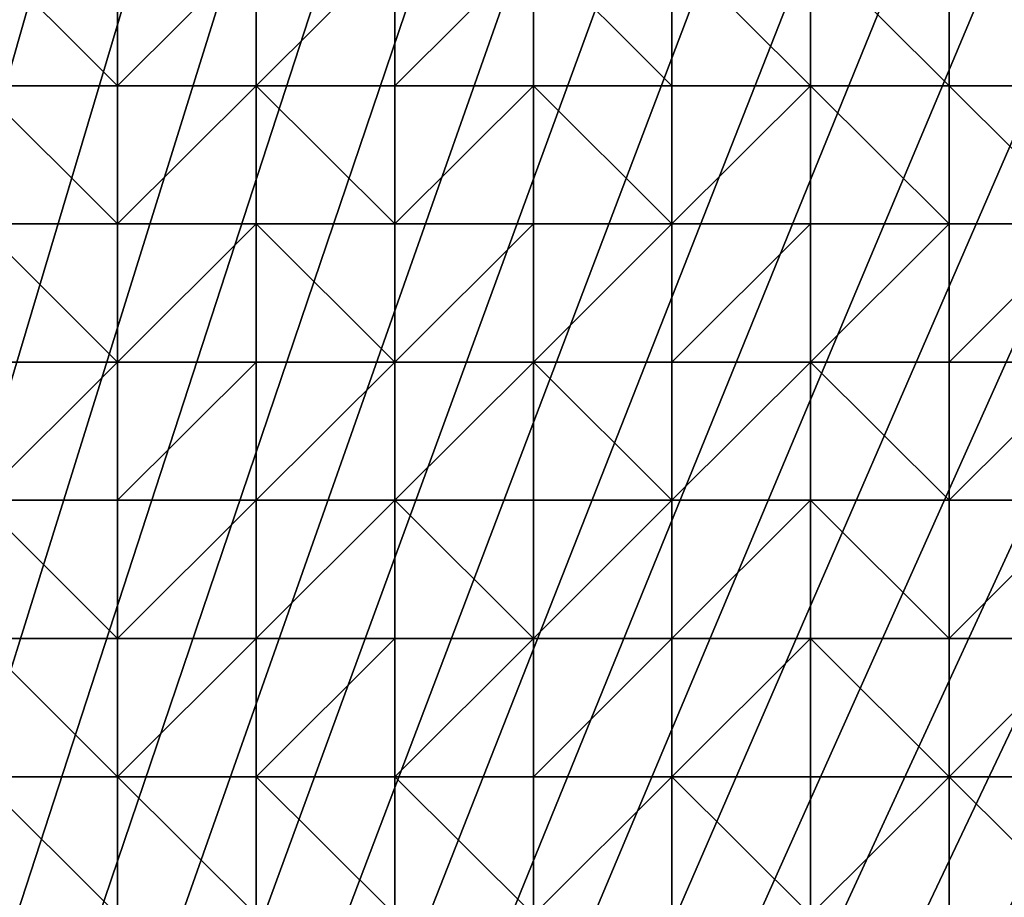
# Model space of a CAD drawing. Header units: metres. Extents: x 58 to 227, y 40 to 252.
# Tile 40 of 78: x 102 to 122, y 166 to 184. Entities that reach past the tile are written whole.
import ezdxf

# ---------------------------------------------------------------- set-up
doc = ezdxf.new("R2010")
doc.units = ezdxf.units.M
doc.header["$MEASUREMENT"] = 0
doc.layers.add('3D_TERRAIN_MODEL', color=18, linetype='CONTINUOUS')

# ---------------------------------------------------------------- blocks, each defined once
blk = doc.blocks.new('WALL_2')
at = {"layer": '3D_TERRAIN_MODEL', "color": 0, "linetype": 'ByBlock'}
mesh = blk.add_polyface(dxfattribs=at)
corners = [(84.062539, 251.568912, -5.557653), (86.931116, 251.568912, -5.557653), (61.113923, 40.187512, -5.557653), (89.799693, 251.568912, -5.557653), (92.66827, 251.568912, -5.557653), (95.536847, 251.568912, -5.557653), (98.405424, 251.568912, -5.557653), (101.274001, 251.568912, -5.557653), (104.142577, 251.568912, -5.557653), (107.011154, 251.568912, -5.557653), (109.879731, 251.568912, -5.557653), (112.748308, 251.568912, -5.557653), (115.616885, 251.568912, -5.557653), (118.485462, 251.568912, -5.557653), (121.354039, 251.568912, -5.557653), (124.222616, 251.568912, -5.557653), (127.091193, 251.568912, -5.557653), (129.95977, 251.568912, -5.557653), (132.828347, 251.568912, -5.557653), (135.696924, 251.568912, -5.557653), (138.565501, 251.568912, -5.557653), (141.434078, 251.568912, -5.557653), (144.302655, 251.568912, -5.557653), (147.171232, 251.568912, -5.557653), (150.039809, 251.568912, -5.557653), (152.908386, 251.568912, -5.557653), (155.776963, 251.568912, -5.557653), (158.64554, 251.568912, -5.557653), (161.514117, 251.568912, -5.557653), (164.382694, 251.568912, -5.557653), (167.251271, 251.568912, -5.557653), (170.119848, 251.568912, -5.557653), (172.988425, 251.568912, -5.557653), (175.857002, 251.568912, -5.557653), (178.725579, 251.568912, -5.557653)]
mesh.append_faces([[corners[k] for k in face] for face in [(0, 1, 2), (1, 3, 2), (3, 4, 2), (4, 5, 2), (5, 6, 2), (6, 7, 2), (7, 8, 2), (8, 9, 2), (9, 10, 2), (10, 11, 2), (11, 12, 2), (12, 13, 2), (13, 14, 2), (14, 15, 2), (15, 16, 2), (16, 17, 2), (17, 18, 2), (18, 19, 2), (19, 20, 2), (20, 21, 2), (21, 22, 2), (22, 23, 2), (23, 24, 2), (24, 25, 2), (25, 26, 2), (26, 27, 2), (27, 28, 2), (28, 29, 2), (29, 30, 2), (30, 31, 2), (31, 32, 2), (32, 33, 2), (33, 34, 2)]], dxfattribs={"vtx1": -1, "vtx2": -1, "color": 0})
mesh = blk.add_polyface(dxfattribs=at)
corners = [(178.725579, 251.568912, -5.557653), (181.594156, 251.568912, -5.557653), (61.113923, 40.187512, -5.557653), (184.462733, 251.568912, -5.557653), (187.331309, 251.568912, -5.557653), (190.199886, 251.568912, -5.557653), (193.068463, 251.568912, -5.557653), (195.93704, 251.568912, -5.557653), (198.805617, 251.568912, -5.557653), (201.674194, 251.568912, -5.557653), (204.542771, 251.568912, -5.557653), (207.411348, 251.568912, -5.557653), (210.279925, 251.568912, -5.557653), (213.148502, 251.568912, -5.557653), (216.017079, 251.568912, -5.557653), (218.885656, 251.568912, -5.557653), (221.754233, 251.568912, -5.557653), (224.62281, 251.568912, -5.557653), (227.420927, 251.568912, -5.557653), (227.069402, 248.780962, -5.557653), (226.708994, 245.922553, -5.557653), (226.348586, 243.064143, -5.557653), (225.988178, 240.205733, -5.557653), (225.62777, 237.347324, -5.557653), (225.267362, 234.488914, -5.557653), (224.906953, 231.630504, -5.557653), (224.62281, 229.376953, -5.557653), (224.546545, 228.772094, -5.557653), (224.186137, 225.913685, -5.557653), (223.825729, 223.055275, -5.557653), (223.465321, 220.196865, -5.557653), (223.104912, 217.338455, -5.557653), (222.744504, 214.480046, -5.557653), (222.384096, 211.621636, -5.557653), (222.023688, 208.763226, -5.557653)]
mesh.append_faces([[corners[k] for k in face] for face in [(0, 1, 2), (1, 3, 2), (3, 4, 2), (4, 5, 2), (5, 6, 2), (6, 7, 2), (7, 8, 2), (8, 9, 2), (9, 10, 2), (10, 11, 2), (11, 12, 2), (12, 13, 2), (13, 14, 2), (14, 15, 2), (15, 16, 2), (16, 17, 2), (17, 18, 2), (18, 19, 2), (19, 20, 2), (20, 21, 2), (21, 22, 2), (22, 23, 2), (23, 24, 2), (24, 25, 2), (25, 26, 2), (26, 27, 2), (27, 28, 2), (28, 29, 2), (29, 30, 2), (30, 31, 2), (31, 32, 2), (32, 33, 2), (33, 34, 2)]], dxfattribs={"vtx1": -1, "vtx2": -1, "color": 0})
mesh = blk.add_polyface(dxfattribs=at)
corners = [(222.023688, 208.763226, -5.557653), (221.754233, 206.62617, -5.557653), (61.113923, 40.187512, -5.557653), (221.66328, 205.904816, -5.557653), (221.302872, 203.046407, -5.557653), (220.942463, 200.187997, -5.557653), (220.582055, 197.329587, -5.557653), (220.221647, 194.471177, -5.557653), (219.861239, 191.612768, -5.557653), (219.500831, 188.754358, -5.557653), (219.140422, 185.895948, -5.557653), (218.885656, 183.875388, -5.557653), (218.780014, 183.037538, -5.557653), (218.419606, 180.179129, -5.557653), (218.059198, 177.320719, -5.557653), (217.69879, 174.462309, -5.557653), (217.338381, 171.603899, -5.557653), (216.977973, 168.74549, -5.557653), (216.617565, 165.88708, -5.557653), (216.257157, 163.02867, -5.557653), (216.017079, 161.124605, -5.557653), (215.896749, 160.17026, -5.557653), (215.536341, 157.311851, -5.557653), (215.175932, 154.453441, -5.557653), (214.815524, 151.595031, -5.557653), (214.455116, 148.736621, -5.557653), (214.094708, 145.878212, -5.557653), (213.7343, 143.019802, -5.557653), (213.373891, 140.161392, -5.557653), (213.148502, 138.373822, -5.557653), (213.013483, 137.302983, -5.557653), (212.653075, 134.444573, -5.557653), (212.292667, 131.586163, -5.557653), (211.932259, 128.727753, -5.557653), (211.571851, 125.869344, -5.557653)]
mesh.append_faces([[corners[k] for k in face] for face in [(0, 1, 2), (1, 3, 2), (3, 4, 2), (4, 5, 2), (5, 6, 2), (6, 7, 2), (7, 8, 2), (8, 9, 2), (9, 10, 2), (10, 11, 2), (11, 12, 2), (12, 13, 2), (13, 14, 2), (14, 15, 2), (15, 16, 2), (16, 17, 2), (17, 18, 2), (18, 19, 2), (19, 20, 2), (20, 21, 2), (21, 22, 2), (22, 23, 2), (23, 24, 2), (24, 25, 2), (25, 26, 2), (26, 27, 2), (27, 28, 2), (28, 29, 2), (29, 30, 2), (30, 31, 2), (31, 32, 2), (32, 33, 2), (33, 34, 2)]], dxfattribs={"vtx1": -1, "vtx2": -1, "color": 0})
blk = doc.blocks.new('SURFACE')
at = {"layer": '3D_TERRAIN_MODEL', "color": 0, "linetype": 'ByBlock'}
for p, q in [((104.142577, 185.895948, 37.9994), (104.142577, 183.037538, 37.380086)), ((104.142577, 185.895948, 37.9994), (104.142577, 183.037538, 37.380086)), ((107.011154, 185.895948, 38.067082), (107.011154, 183.037538, 37.507371)), ((107.011154, 185.895948, 38.067082), (107.011154, 183.037538, 37.507371)), ((109.879731, 185.895948, 38.124826), (109.879731, 183.037538, 37.636323)), ((109.879731, 185.895948, 38.124826), (109.879731, 183.037538, 37.636323)), ((112.748308, 185.895948, 38.147569), (112.748308, 183.037538, 37.68661)), ((112.748308, 185.895948, 38.147569), (112.748308, 183.037538, 37.68661)), ((115.616885, 185.895948, 38.152779), (115.616885, 183.037538, 37.692331)), ((115.616885, 185.895948, 38.152779), (115.616885, 183.037538, 37.692331)), ((118.485462, 185.895948, 38.14867), (118.485462, 183.037538, 37.685975)), ((118.485462, 185.895948, 38.14867), (118.485462, 183.037538, 37.685975)), ((121.354039, 185.895948, 38.069795), (121.354039, 183.037538, 37.605326)), ((121.354039, 185.895948, 38.069795), (121.354039, 183.037538, 37.605326)), ((101.274001, 183.037538, 37.307177), (104.142577, 183.037538, 37.380086)), ((101.274001, 183.037538, 37.307177), (104.142577, 183.037538, 37.380086)), ((104.142577, 183.037538, 37.380086), (104.142577, 180.179129, 36.86062)), ((104.142577, 183.037538, 37.380086), (104.142577, 180.179129, 36.86062)), ((104.142577, 183.037538, 37.380086), (107.011154, 183.037538, 37.507371)), ((104.142577, 183.037538, 37.380086), (107.011154, 183.037538, 37.507371)), ((107.011154, 183.037538, 37.507371), (107.011154, 180.179129, 37.015198)), ((107.011154, 183.037538, 37.507371), (107.011154, 180.179129, 37.015198)), ((107.011154, 183.037538, 37.507371), (109.879731, 183.037538, 37.636323)), ((107.011154, 183.037538, 37.507371), (109.879731, 183.037538, 37.636323)), ((109.879731, 183.037538, 37.636323), (109.879731, 180.179129, 37.201759)), ((109.879731, 183.037538, 37.636323), (109.879731, 180.179129, 37.201759)), ((109.879731, 183.037538, 37.636323), (112.748308, 183.037538, 37.68661)), ((109.879731, 183.037538, 37.636323), (112.748308, 183.037538, 37.68661)), ((112.748308, 183.037538, 37.68661), (112.748308, 180.179129, 37.233505)), ((112.748308, 183.037538, 37.68661), (112.748308, 180.179129, 37.233505)), ((112.748308, 183.037538, 37.68661), (115.616885, 183.037538, 37.692331)), ((112.748308, 183.037538, 37.68661), (115.616885, 183.037538, 37.692331)), ((115.616885, 183.037538, 37.692331), (115.616885, 180.179129, 37.206837)), ((115.616885, 183.037538, 37.692331), (115.616885, 180.179129, 37.206837)), ((115.616885, 183.037538, 37.692331), (118.485462, 183.037538, 37.685975)), ((115.616885, 183.037538, 37.692331), (118.485462, 183.037538, 37.685975)), ((118.485462, 183.037538, 37.685975), (118.485462, 180.179129, 37.164745)), ((118.485462, 183.037538, 37.685975), (118.485462, 180.179129, 37.164745)), ((118.485462, 183.037538, 37.685975), (121.354039, 183.037538, 37.605326)), ((118.485462, 183.037538, 37.685975), (121.354039, 183.037538, 37.605326)), ((121.354039, 183.037538, 37.605326), (121.354039, 180.179129, 37.130879)), ((121.354039, 183.037538, 37.605326), (121.354039, 180.179129, 37.130879)), ((121.354039, 183.037538, 37.605326), (124.222616, 183.037538, 37.694982)), ((121.354039, 183.037538, 37.605326), (124.222616, 183.037538, 37.694982)), ((101.274001, 180.179129, 36.816203), (104.142577, 180.179129, 36.86062)), ((101.274001, 180.179129, 36.816203), (104.142577, 180.179129, 36.86062)), ((104.142577, 180.179129, 36.86062), (104.142577, 177.320719, 36.261948)), ((104.142577, 180.179129, 36.86062), (104.142577, 177.320719, 36.261948)), ((104.142577, 180.179129, 36.86062), (107.011154, 180.179129, 37.015198)), ((104.142577, 180.179129, 36.86062), (107.011154, 180.179129, 37.015198)), ((107.011154, 180.179129, 37.015198), (107.011154, 177.320719, 36.481581)), ((107.011154, 180.179129, 37.015198), (107.011154, 177.320719, 36.481581)), ((107.011154, 180.179129, 37.015198), (109.879731, 180.179129, 37.201759)), ((107.011154, 180.179129, 37.015198), (109.879731, 180.179129, 37.201759)), ((109.879731, 180.179129, 37.201759), (109.879731, 177.320719, 36.675797)), ((109.879731, 180.179129, 37.201759), (109.879731, 177.320719, 36.675797)), ((109.879731, 180.179129, 37.201759), (112.748308, 180.179129, 37.233505)), ((109.879731, 180.179129, 37.201759), (112.748308, 180.179129, 37.233505)), ((112.748308, 180.179129, 37.233505), (112.748308, 177.320719, 36.693892)), ((112.748308, 180.179129, 37.233505), (112.748308, 177.320719, 36.693892)), ((112.748308, 180.179129, 37.233505), (115.616885, 180.179129, 37.206837)), ((112.748308, 180.179129, 37.233505), (115.616885, 180.179129, 37.206837)), ((115.616885, 180.179129, 37.206837), (115.616885, 177.320719, 36.644233)), ((115.616885, 180.179129, 37.206837), (115.616885, 177.320719, 36.644233)), ((115.616885, 180.179129, 37.206837), (118.485462, 180.179129, 37.164745)), ((115.616885, 180.179129, 37.206837), (118.485462, 180.179129, 37.164745)), ((118.485462, 180.179129, 37.164745), (118.485462, 177.320719, 36.594225)), ((118.485462, 180.179129, 37.164745), (118.485462, 177.320719, 36.594225)), ((118.485462, 180.179129, 37.164745), (121.354039, 180.179129, 37.130879)), ((118.485462, 180.179129, 37.164745), (121.354039, 180.179129, 37.130879)), ((121.354039, 180.179129, 37.130879), (121.354039, 177.320719, 36.591733)), ((121.354039, 180.179129, 37.130879), (121.354039, 177.320719, 36.591733)), ((121.354039, 180.179129, 37.130879), (124.222616, 180.179129, 37.1927)), ((121.354039, 180.179129, 37.130879), (124.222616, 180.179129, 37.1927)), ((101.274001, 177.320719, 36.159083), (104.142577, 177.320719, 36.261948)), ((101.274001, 177.320719, 36.159083), (104.142577, 177.320719, 36.261948)), ((104.142577, 177.320719, 36.261948), (104.142577, 174.462309, 35.609947)), ((104.142577, 177.320719, 36.261948), (104.142577, 174.462309, 35.609947)), ((104.142577, 177.320719, 36.261948), (107.011154, 177.320719, 36.481581)), ((104.142577, 177.320719, 36.261948), (107.011154, 177.320719, 36.481581)), ((107.011154, 177.320719, 36.481581), (107.011154, 174.462309, 35.933335)), ((107.011154, 177.320719, 36.481581), (107.011154, 174.462309, 35.933335)), ((107.011154, 177.320719, 36.481581), (109.879731, 177.320719, 36.675797)), ((107.011154, 177.320719, 36.481581), (109.879731, 177.320719, 36.675797)), ((109.879731, 177.320719, 36.675797), (109.879731, 174.462309, 36.053832)), ((109.879731, 177.320719, 36.675797), (109.879731, 174.462309, 36.053832)), ((109.879731, 177.320719, 36.675797), (112.748308, 177.320719, 36.693892)), ((109.879731, 177.320719, 36.675797), (112.748308, 177.320719, 36.693892)), ((112.748308, 177.320719, 36.693892), (112.748308, 174.462309, 36.060343)), ((112.748308, 177.320719, 36.693892), (112.748308, 174.462309, 36.060343)), ((112.748308, 177.320719, 36.693892), (115.616885, 177.320719, 36.644233)), ((112.748308, 177.320719, 36.693892), (115.616885, 177.320719, 36.644233)), ((115.616885, 177.320719, 36.644233), (115.616885, 174.462309, 36.017048)), ((115.616885, 177.320719, 36.644233), (115.616885, 174.462309, 36.017048)), ((115.616885, 177.320719, 36.644233), (118.485462, 177.320719, 36.594225)), ((115.616885, 177.320719, 36.644233), (118.485462, 177.320719, 36.594225)), ((118.485462, 177.320719, 36.594225), (118.485462, 174.462309, 35.933187)), ((118.485462, 177.320719, 36.594225), (118.485462, 174.462309, 35.933187)), ((118.485462, 177.320719, 36.594225), (121.354039, 177.320719, 36.591733)), ((118.485462, 177.320719, 36.594225), (121.354039, 177.320719, 36.591733)), ((121.354039, 177.320719, 36.591733), (121.354039, 174.462309, 35.906912)), ((121.354039, 177.320719, 36.591733), (121.354039, 174.462309, 35.906912)), ((121.354039, 177.320719, 36.591733), (124.222616, 177.320719, 36.666519)), ((121.354039, 177.320719, 36.591733), (124.222616, 177.320719, 36.666519)), ((101.274001, 174.462309, 35.405223), (104.142577, 174.462309, 35.609947)), ((101.274001, 174.462309, 35.405223), (104.142577, 174.462309, 35.609947)), ((104.142577, 174.462309, 35.609947), (104.142577, 171.603899, 34.894779)), ((104.142577, 174.462309, 35.609947), (104.142577, 171.603899, 34.894779)), ((104.142577, 174.462309, 35.609947), (107.011154, 174.462309, 35.933335)), ((104.142577, 174.462309, 35.609947), (107.011154, 174.462309, 35.933335)), ((107.011154, 174.462309, 35.933335), (107.011154, 171.603899, 35.127103)), ((107.011154, 174.462309, 35.933335), (107.011154, 171.603899, 35.127103)), ((107.011154, 174.462309, 35.933335), (109.879731, 174.462309, 36.053832)), ((107.011154, 174.462309, 35.933335), (109.879731, 174.462309, 36.053832)), ((109.879731, 174.462309, 36.053832), (109.879731, 171.603899, 35.296895)), ((109.879731, 174.462309, 36.053832), (109.879731, 171.603899, 35.296895)), ((109.879731, 174.462309, 36.053832), (112.748308, 174.462309, 36.060343)), ((109.879731, 174.462309, 36.053832), (112.748308, 174.462309, 36.060343)), ((112.748308, 174.462309, 36.060343), (112.748308, 171.603899, 35.324388)), ((112.748308, 174.462309, 36.060343), (112.748308, 171.603899, 35.324388)), ((112.748308, 174.462309, 36.060343), (115.616885, 174.462309, 36.017048)), ((112.748308, 174.462309, 36.060343), (115.616885, 174.462309, 36.017048)), ((115.616885, 174.462309, 36.017048), (115.616885, 171.603899, 35.198729)), ((115.616885, 174.462309, 36.017048), (115.616885, 171.603899, 35.198729)), ((115.616885, 174.462309, 36.017048), (118.485462, 174.462309, 35.933187)), ((115.616885, 174.462309, 36.017048), (118.485462, 174.462309, 35.933187)), ((118.485462, 174.462309, 35.933187), (118.485462, 171.603899, 35.04867)), ((118.485462, 174.462309, 35.933187), (118.485462, 171.603899, 35.04867)), ((118.485462, 174.462309, 35.933187), (121.354039, 174.462309, 35.906912)), ((118.485462, 174.462309, 35.933187), (121.354039, 174.462309, 35.906912)), ((121.354039, 174.462309, 35.906912), (121.354039, 171.603899, 35.011649)), ((121.354039, 174.462309, 35.906912), (121.354039, 171.603899, 35.011649)), ((121.354039, 174.462309, 35.906912), (124.222616, 174.462309, 35.964032)), ((121.354039, 174.462309, 35.906912), (124.222616, 174.462309, 35.964032)), ((101.274001, 171.603899, 34.627842), (104.142577, 171.603899, 34.894779)), ((101.274001, 171.603899, 34.627842), (104.142577, 171.603899, 34.894779)), ((104.142577, 171.603899, 34.894779), (104.142577, 168.74549, 34.044347)), ((104.142577, 171.603899, 34.894779), (104.142577, 168.74549, 34.044347)), ((104.142577, 171.603899, 34.894779), (107.011154, 171.603899, 35.127103)), ((104.142577, 171.603899, 34.894779), (107.011154, 171.603899, 35.127103)), ((107.011154, 171.603899, 35.127103), (107.011154, 168.74549, 34.174022)), ((107.011154, 171.603899, 35.127103), (107.011154, 168.74549, 34.174022)), ((107.011154, 171.603899, 35.127103), (109.879731, 171.603899, 35.296895)), ((107.011154, 171.603899, 35.127103), (109.879731, 171.603899, 35.296895)), ((109.879731, 171.603899, 35.296895), (109.879731, 168.74549, 34.277637)), ((109.879731, 171.603899, 35.296895), (109.879731, 168.74549, 34.277637)), ((109.879731, 171.603899, 35.296895), (112.748308, 171.603899, 35.324388)), ((109.879731, 171.603899, 35.296895), (112.748308, 171.603899, 35.324388)), ((112.748308, 171.603899, 35.324388), (112.748308, 168.74549, 34.286365)), ((112.748308, 171.603899, 35.324388), (112.748308, 168.74549, 34.286365)), ((112.748308, 171.603899, 35.324388), (115.616885, 171.603899, 35.198729)), ((112.748308, 171.603899, 35.324388), (115.616885, 171.603899, 35.198729)), ((115.616885, 171.603899, 35.198729), (115.616885, 168.74549, 34.1215)), ((115.616885, 171.603899, 35.198729), (115.616885, 168.74549, 34.1215)), ((115.616885, 171.603899, 35.198729), (118.485462, 171.603899, 35.04867)), ((115.616885, 171.603899, 35.198729), (118.485462, 171.603899, 35.04867)), ((118.485462, 171.603899, 35.04867), (118.485462, 168.74549, 33.950372)), ((118.485462, 171.603899, 35.04867), (118.485462, 168.74549, 33.950372)), ((118.485462, 171.603899, 35.04867), (121.354039, 171.603899, 35.011649)), ((118.485462, 171.603899, 35.04867), (121.354039, 171.603899, 35.011649)), ((121.354039, 171.603899, 35.011649), (121.354039, 168.74549, 33.81902)), ((121.354039, 171.603899, 35.011649), (121.354039, 168.74549, 33.81902)), ((121.354039, 171.603899, 35.011649), (124.222616, 171.603899, 34.994672)), ((121.354039, 171.603899, 35.011649), (124.222616, 171.603899, 34.994672)), ((101.274001, 168.74549, 33.787392), (104.142577, 168.74549, 34.044347)), ((101.274001, 168.74549, 33.787392), (104.142577, 168.74549, 34.044347)), ((104.142577, 168.74549, 34.044347), (104.142577, 165.88708, 33.030917)), ((104.142577, 168.74549, 34.044347), (104.142577, 165.88708, 33.030917)), ((104.142577, 168.74549, 34.044347), (107.011154, 168.74549, 34.174022)), ((104.142577, 168.74549, 34.044347), (107.011154, 168.74549, 34.174022)), ((107.011154, 168.74549, 34.174022), (107.011154, 165.88708, 33.123824)), ((107.011154, 168.74549, 34.174022), (107.011154, 165.88708, 33.123824)), ((107.011154, 168.74549, 34.174022), (109.879731, 168.74549, 34.277637)), ((107.011154, 168.74549, 34.174022), (109.879731, 168.74549, 34.277637)), ((109.879731, 168.74549, 34.277637), (109.879731, 165.88708, 33.222505)), ((109.879731, 168.74549, 34.277637), (109.879731, 165.88708, 33.222505)), ((109.879731, 168.74549, 34.277637), (112.748308, 168.74549, 34.286365)), ((109.879731, 168.74549, 34.277637), (112.748308, 168.74549, 34.286365)), ((112.748308, 168.74549, 34.286365), (112.748308, 165.88708, 33.217666)), ((112.748308, 168.74549, 34.286365), (112.748308, 165.88708, 33.217666)), ((112.748308, 168.74549, 34.286365), (115.616885, 168.74549, 34.1215)), ((112.748308, 168.74549, 34.286365), (115.616885, 168.74549, 34.1215)), ((115.616885, 168.74549, 34.1215), (115.616885, 165.88708, 33.034069)), ((115.616885, 168.74549, 34.1215), (115.616885, 165.88708, 33.034069)), ((115.616885, 168.74549, 34.1215), (118.485462, 168.74549, 33.950372)), ((115.616885, 168.74549, 34.1215), (118.485462, 168.74549, 33.950372)), ((118.485462, 168.74549, 33.950372), (118.485462, 165.88708, 32.85675)), ((118.485462, 168.74549, 33.950372), (118.485462, 165.88708, 32.85675)), ((118.485462, 168.74549, 33.950372), (121.354039, 168.74549, 33.81902)), ((118.485462, 168.74549, 33.950372), (121.354039, 168.74549, 33.81902)), ((121.354039, 168.74549, 33.81902), (121.354039, 165.88708, 32.673541)), ((121.354039, 168.74549, 33.81902), (121.354039, 165.88708, 32.673541)), ((121.354039, 168.74549, 33.81902), (124.222616, 168.74549, 33.804778)), ((121.354039, 168.74549, 33.81902), (124.222616, 168.74549, 33.804778))]:
    blk.add_line(p, q, dxfattribs=at)
mesh = blk.add_polyface(dxfattribs=at)
corners = [(101.274001, 180.179129, 36.816203), (98.405424, 180.179129, 36.763715), (101.274001, 177.320719, 36.159083), (101.274001, 183.037538, 37.307177), (98.405424, 183.037538, 37.400293), (101.274001, 185.895948, 37.917086), (98.405424, 185.895948, 37.979588), (101.274001, 188.754358, 38.492999), (98.405424, 188.754358, 38.360879), (101.274001, 174.462309, 35.405223), (104.142577, 177.320719, 36.261948), (104.142577, 180.179129, 36.86062), (104.142577, 183.037538, 37.380086), (104.142577, 185.895948, 37.9994), (104.142577, 188.754358, 38.588829), (104.142577, 174.462309, 35.609947), (107.011154, 177.320719, 36.481581), (107.011154, 180.179129, 37.015198), (107.011154, 183.037538, 37.507371), (107.011154, 185.895948, 38.067082), (107.011154, 188.754358, 38.586394), (107.011154, 174.462309, 35.933335), (109.879731, 177.320719, 36.675797), (109.879731, 180.179129, 37.201759), (109.879731, 183.037538, 37.636323), (109.879731, 185.895948, 38.124826), (109.879731, 188.754358, 38.617221), (109.879731, 174.462309, 36.053832), (112.748308, 177.320719, 36.693892), (112.748308, 180.179129, 37.233505), (112.748308, 183.037538, 37.68661), (112.748308, 185.895948, 38.147569), (115.616885, 177.320719, 36.644233), (115.616885, 174.462309, 36.017048), (115.616885, 180.179129, 37.206837), (115.616885, 183.037538, 37.692331), (115.616885, 185.895948, 38.152779), (112.748308, 188.754358, 38.648643), (118.485462, 177.320719, 36.594225), (118.485462, 180.179129, 37.164745), (118.485462, 183.037538, 37.685975), (118.485462, 185.895948, 38.14867), (115.616885, 188.754358, 38.665145), (121.354039, 177.320719, 36.591733), (121.354039, 174.462309, 35.906912), (121.354039, 180.179129, 37.130879), (121.354039, 183.037538, 37.605326)]
mesh.append_faces([[corners[k] for k in face] for face in [(0, 1, 2), (1, 0, 3), (4, 1, 3), (4, 3, 5), (6, 4, 5), (6, 5, 7), (8, 6, 7), (2, 9, 10), (0, 2, 10), (11, 0, 10), (3, 0, 11), (12, 3, 11), (5, 3, 12), (13, 5, 12), (5, 13, 14), (7, 5, 14), (10, 15, 16), (10, 16, 17), (11, 10, 17), (11, 17, 18), (12, 11, 18), (12, 18, 19), (13, 12, 19), (13, 19, 20), (14, 13, 20), (16, 21, 22), (17, 16, 22), (23, 17, 22), (18, 17, 23), (24, 18, 23), (18, 24, 25), (19, 18, 25), (19, 25, 26), (20, 19, 26), (22, 27, 28), (22, 28, 29), (23, 22, 29), (23, 29, 30), (24, 23, 30), (24, 30, 31), (25, 24, 31), (26, 25, 31), (32, 28, 33), (28, 32, 34), (29, 28, 34), (30, 29, 34), (35, 30, 34), (31, 30, 35), (36, 31, 35), (37, 31, 36), (32, 33, 38), (32, 38, 39), (34, 32, 39), (34, 39, 40), (35, 34, 40), (36, 35, 40), (41, 36, 40), (42, 36, 41), (43, 38, 44), (38, 43, 45), (39, 38, 45), (40, 39, 45), (41, 40, 46)]], dxfattribs={"vtx0": -1, "vtx1": -1, "vtx2": -1, "color": 0})
mesh = blk.add_polyface(dxfattribs=at)
corners = [(121.354039, 183.037538, 37.605326), (118.485462, 183.037538, 37.685975), (121.354039, 180.179129, 37.130879), (121.354039, 185.895948, 38.069795), (118.485462, 185.895948, 38.14867), (121.354039, 188.754358, 38.666795), (121.354039, 174.462309, 35.906912), (124.222616, 174.462309, 35.964032), (124.222616, 177.320719, 36.666519), (121.354039, 177.320719, 36.591733), (124.222616, 180.179129, 37.1927), (124.222616, 183.037538, 37.694982), (124.222616, 185.895948, 38.2618), (127.091193, 174.462309, 36.050641), (127.091193, 177.320719, 36.723484), (127.091193, 180.179129, 37.463243), (127.091193, 183.037538, 38.312912), (127.091193, 185.895948, 39.155171), (124.222616, 188.754358, 38.956087), (129.95977, 174.462309, 35.946707), (129.95977, 177.320719, 36.948904), (129.95977, 180.179129, 37.978175), (129.95977, 183.037538, 38.998807), (129.95977, 185.895948, 40.116833), (129.95977, 188.754358, 41.441669), (132.828347, 174.462309, 36.033915), (132.828347, 177.320719, 37.256325), (132.828347, 180.179129, 38.58121), (132.828347, 183.037538, 39.914727), (132.828347, 185.895948, 40.961395), (135.696924, 174.462309, 36.083482), (135.696924, 177.320719, 37.418956), (135.696924, 180.179129, 38.811098), (135.696924, 183.037538, 40.211388), (135.696924, 185.895948, 41.56225), (132.828347, 188.754358, 42.266751), (138.565501, 174.462309, 36.214492), (138.565501, 177.320719, 37.676005), (138.565501, 180.179129, 39.013971), (138.565501, 183.037538, 40.380706), (138.565501, 185.895948, 41.797524), (141.434078, 174.462309, 36.296235), (141.434078, 177.320719, 37.877219), (141.434078, 180.179129, 39.245151), (141.434078, 183.037538, 40.671718)]
mesh.append_faces([[corners[k] for k in face] for face in [(0, 1, 2), (3, 4, 0), (4, 3, 5), (6, 7, 8), (9, 6, 8), (9, 8, 10), (2, 9, 10), (0, 2, 10), (11, 0, 10), (3, 0, 11), (12, 3, 11), (5, 3, 12), (8, 7, 13), (14, 8, 13), (8, 14, 15), (10, 8, 15), (11, 10, 15), (16, 11, 15), (12, 11, 16), (17, 12, 16), (18, 12, 17), (13, 19, 20), (14, 13, 20), (15, 14, 20), (21, 15, 20), (16, 15, 21), (22, 16, 21), (16, 22, 23), (17, 16, 23), (17, 23, 24), (19, 25, 26), (20, 19, 26), (20, 26, 27), (21, 20, 27), (21, 27, 28), (22, 21, 28), (23, 22, 28), (29, 23, 28), (24, 23, 29), (26, 25, 30), (31, 26, 30), (27, 26, 31), (32, 27, 31), (27, 32, 33), (28, 27, 33), (28, 33, 34), (29, 28, 34), (35, 29, 34), (31, 30, 36), (37, 31, 36), (32, 31, 37), (38, 32, 37), (32, 38, 39), (33, 32, 39), (33, 39, 40), (34, 33, 40), (36, 41, 42), (37, 36, 42), (38, 37, 42), (43, 38, 42), (39, 38, 43), (44, 39, 43), (40, 39, 44)]], dxfattribs={"vtx0": -1, "vtx1": -1, "vtx2": -1, "color": 0})
mesh = blk.add_polyface(dxfattribs=at)
corners = [(98.405424, 163.02867, 31.669126), (101.274001, 163.02867, 31.880385), (101.274001, 165.88708, 32.878157), (101.274001, 168.74549, 33.787392), (98.405424, 168.74549, 33.724336), (101.274001, 171.603899, 34.627842), (98.405424, 171.603899, 34.574558), (101.274001, 174.462309, 35.405223), (98.405424, 174.462309, 35.25062), (101.274001, 177.320719, 36.159083), (104.142577, 163.02867, 32.13931), (104.142577, 165.88708, 33.030917), (104.142577, 168.74549, 34.044347), (104.142577, 171.603899, 34.894779), (104.142577, 174.462309, 35.609947), (104.142577, 177.320719, 36.261948), (107.011154, 163.02867, 32.157553), (107.011154, 165.88708, 33.123824), (107.011154, 168.74549, 34.174022), (107.011154, 171.603899, 35.127103), (107.011154, 174.462309, 35.933335), (107.011154, 177.320719, 36.481581), (109.879731, 163.02867, 32.223443), (109.879731, 165.88708, 33.222505), (109.879731, 168.74549, 34.277637), (109.879731, 171.603899, 35.296895), (109.879731, 174.462309, 36.053832), (109.879731, 177.320719, 36.675797), (112.748308, 163.02867, 32.140929), (112.748308, 165.88708, 33.217666), (112.748308, 168.74549, 34.286365), (112.748308, 171.603899, 35.324388), (112.748308, 174.462309, 36.060343), (112.748308, 177.320719, 36.693892), (115.616885, 163.02867, 31.912668), (115.616885, 165.88708, 33.034069), (115.616885, 168.74549, 34.1215), (115.616885, 171.603899, 35.198729), (115.616885, 174.462309, 36.017048), (118.485462, 163.02867, 31.674199), (118.485462, 165.88708, 32.85675), (118.485462, 168.74549, 33.950372), (118.485462, 171.603899, 35.04867), (118.485462, 174.462309, 35.933187), (118.485462, 177.320719, 36.594225), (121.354039, 163.02867, 31.484207), (121.354039, 168.74549, 33.81902), (121.354039, 171.603899, 35.011649), (121.354039, 174.462309, 35.906912)]
mesh.append_faces([[corners[k] for k in face] for face in [(0, 1, 2), (3, 4, 2), (5, 6, 3), (7, 8, 5), (8, 7, 9), (2, 1, 10), (11, 2, 10), (3, 2, 11), (12, 3, 11), (5, 3, 12), (13, 5, 12), (7, 5, 13), (14, 7, 13), (7, 14, 15), (10, 16, 17), (11, 10, 17), (12, 11, 17), (18, 12, 17), (12, 18, 19), (13, 12, 19), (13, 19, 20), (14, 13, 20), (14, 20, 21), (16, 22, 23), (17, 16, 23), (18, 17, 23), (24, 18, 23), (18, 24, 25), (19, 18, 25), (19, 25, 26), (20, 19, 26), (20, 26, 27), (22, 28, 29), (23, 22, 29), (24, 23, 29), (30, 24, 29), (24, 30, 31), (25, 24, 31), (26, 25, 31), (32, 26, 31), (26, 32, 33), (28, 34, 35), (29, 28, 35), (29, 35, 36), (30, 29, 36), (30, 36, 37), (31, 30, 37), (31, 37, 38), (32, 31, 38), (33, 32, 38), (35, 34, 39), (40, 35, 39), (36, 35, 40), (41, 36, 40), (36, 41, 42), (37, 36, 42), (37, 42, 43), (38, 37, 43), (38, 43, 44), (40, 39, 45), (41, 40, 46), (42, 41, 46), (43, 42, 47), (44, 43, 48)]], dxfattribs={"vtx0": -1, "vtx1": -1, "vtx2": -1, "color": 0})
mesh = blk.add_polyface(dxfattribs=at)
corners = [(121.354039, 165.88708, 32.673541), (118.485462, 165.88708, 32.85675), (121.354039, 163.02867, 31.484207), (121.354039, 168.74549, 33.81902), (121.354039, 171.603899, 35.011649), (118.485462, 171.603899, 35.04867), (121.354039, 174.462309, 35.906912), (118.485462, 174.462309, 35.933187), (124.222616, 163.02867, 31.37642), (124.222616, 165.88708, 32.529651), (124.222616, 168.74549, 33.804778), (124.222616, 171.603899, 34.994672), (124.222616, 174.462309, 35.964032), (127.091193, 163.02867, 31.079615), (127.091193, 165.88708, 32.416617), (127.091193, 168.74549, 33.777318), (127.091193, 171.603899, 35.029766), (127.091193, 174.462309, 36.050641), (129.95977, 163.02867, 30.781372), (129.95977, 165.88708, 32.155627), (129.95977, 168.74549, 33.617634), (129.95977, 171.603899, 34.927206), (129.95977, 174.462309, 35.946707), (129.95977, 160.17026, 29.751994), (132.828347, 163.02867, 30.517136), (132.828347, 165.88708, 31.912959), (132.828347, 168.74549, 33.403945), (132.828347, 171.603899, 34.801383), (132.828347, 174.462309, 36.033915), (132.828347, 160.17026, 29.562596), (135.696924, 163.02867, 30.32943), (135.696924, 165.88708, 31.717066), (135.696924, 168.74549, 33.293309), (135.696924, 171.603899, 34.797163), (135.696924, 174.462309, 36.083482), (138.565501, 163.02867, 30.209225), (138.565501, 160.17026, 29.131586), (138.565501, 165.88708, 31.613118), (138.565501, 168.74549, 33.254189), (138.565501, 171.603899, 34.792425), (138.565501, 174.462309, 36.214492), (141.434078, 163.02867, 30.038235), (141.434078, 165.88708, 31.437854), (141.434078, 168.74549, 33.071598), (141.434078, 171.603899, 34.779553), (141.434078, 174.462309, 36.296235)]
mesh.append_faces([[corners[k] for k in face] for face in [(0, 1, 2), (1, 0, 3), (4, 5, 3), (6, 7, 4), (2, 8, 9), (0, 2, 9), (3, 0, 9), (10, 3, 9), (3, 10, 11), (4, 3, 11), (4, 11, 12), (6, 4, 12), (9, 8, 13), (14, 9, 13), (9, 14, 15), (10, 9, 15), (10, 15, 16), (11, 10, 16), (11, 16, 17), (12, 11, 17), (14, 13, 18), (19, 14, 18), (14, 19, 20), (15, 14, 20), (15, 20, 21), (16, 15, 21), (17, 16, 21), (22, 17, 21), (18, 23, 24), (19, 18, 24), (25, 19, 24), (20, 19, 25), (26, 20, 25), (21, 20, 26), (27, 21, 26), (22, 21, 27), (28, 22, 27), (24, 29, 30), (24, 30, 31), (25, 24, 31), (25, 31, 32), (26, 25, 32), (26, 32, 33), (27, 26, 33), (28, 27, 33), (34, 28, 33), (35, 30, 36), (31, 30, 35), (37, 31, 35), (32, 31, 37), (38, 32, 37), (32, 38, 39), (33, 32, 39), (34, 33, 39), (40, 34, 39), (35, 36, 41), (35, 41, 42), (37, 35, 42), (37, 42, 43), (38, 37, 43), (38, 43, 44), (39, 38, 44), (40, 39, 44), (45, 40, 44)]], dxfattribs={"vtx0": -1, "vtx1": -1, "vtx2": -1, "color": 0})

msp = doc.modelspace()

# ---------------------------------------------------------------- block references
at = {"layer": '3D_TERRAIN_MODEL', "color": 124, "linetype": 'Continuous'}
msp.add_blockref('WALL_2', (0, 0), dxfattribs=at)
at = {"layer": '3D_TERRAIN_MODEL', "color": 82, "linetype": 'Continuous'}
msp.add_blockref('SURFACE', (0, 0), dxfattribs=at)

doc.saveas('drawing.dxf')
